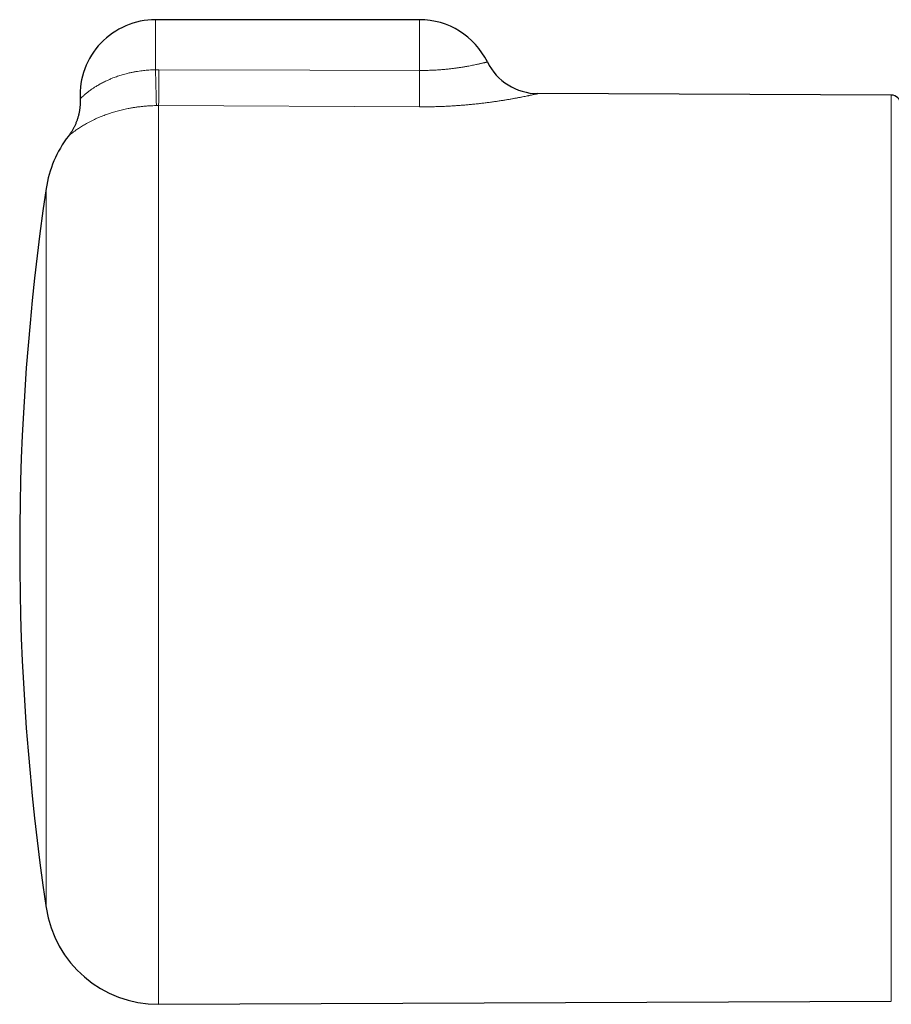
# Model space of a CAD drawing. Header units: millimetres. Extents: x 8 to 657, y 12 to 340.
# Tile 4 of 14: x 197 to 243, y 288 to 340. Entities that reach past the tile are written whole.
import ezdxf

# ---------------------------------------------------------------- set-up
doc = ezdxf.new("R2010")
doc.units = ezdxf.units.MM

msp = doc.modelspace()

# ---------------------------------------------------------------- linework, layer by layer
at = {"color": 7, "linetype": 'Continuous', "lineweight": 30}
for p, q in [((218.3, 340.393), (204.3, 340.393)), ((243.303, 336.396), (224.571, 336.477)), ((204.465, 288.222), (243.303, 288.391))]:
    msp.add_line(p, q, dxfattribs=at)
at = {"color": 252, "linetype": 'Continuous', "lineweight": 0}
for p, q in [((204.3, 337.742), (204.3, 340.393)), ((218.3, 337.703), (218.3, 340.393)), ((204.3, 337.742), (204.478, 337.742)), ((243.303, 288.391), (243.303, 336.396)), ((204.465, 335.843), (204.347, 335.843)), ((204.465, 335.843), (204.465, 288.222)), ((218.287, 335.776), (204.465, 335.843)), ((198.504, 293.342), (198.504, 331.444))]:
    msp.add_line(p, q, dxfattribs=at)
at = {"color": 252, "linetype": 'Continuous', "lineweight": 0, "flags": 128}
msp.add_lwpolyline([(204.478, 337.742), (212.478, 337.72), (218.3, 337.703)], dxfattribs=at)
at = {"color": 7, "linetype": 'Continuous', "lineweight": 30}
for centre, radius, start, end in [((204.3, 336.393), 4, 90, 182.751), ((218.3, 336.393), 4, 26.1395, 90), ((224.585, 339.477), 3, 206.1385, 269.7445), ((243.3, 335.896), 0.5, 0, 89.75), ((204.439, 330.565), 6, 142.3912, 171.5732), ((327.1, 312.393), 130, 171.57319, 188.42681), ((204.439, 294.222), 6, 188.4268, 270.25)]:
    msp.add_arc(centre, radius, start, end, dxfattribs=at)
at = {"color": 252, "linetype": 'Continuous', "lineweight": 0}
for centre, radius, start, end in [((333.405, 339.935), 129.123, 180.97343, 181.81632), ((-251.159, 339.934), 455.643, 359.48564, 359.72442), ((-243.915, 339.88), 462.221, 359.49135, 359.73022)]:
    msp.add_arc(centre, radius, start, end, dxfattribs=at)
for points, knots in [([(218.3, 337.703), (218.339, 337.703), (218.415, 337.703), (218.53, 337.704), (218.645, 337.706), (218.762, 337.709), (218.882, 337.712), (219.004, 337.718), (219.124, 337.724), (219.243, 337.731), (219.36, 337.739), (219.476, 337.748), (219.588, 337.757), (219.698, 337.767), (219.807, 337.778), (219.91, 337.79), (220.006, 337.801), (220.098, 337.812), (220.187, 337.824), (220.275, 337.836), (220.362, 337.848), (220.446, 337.86), (220.529, 337.873), (220.61, 337.886), (220.689, 337.899), (220.767, 337.913), (220.842, 337.926), (220.936, 337.943), (221.044, 337.964), (221.164, 337.988), (221.272, 338.01), (221.369, 338.031), (221.456, 338.051), (221.533, 338.068), (221.606, 338.085), (221.673, 338.101), (221.734, 338.116), (221.783, 338.128), (221.822, 338.138), (221.852, 338.146), (221.874, 338.151), (221.887, 338.154), (221.893, 338.156), (221.891, 338.156), (221.891, 338.156)], [0, 0, 0, 0, 0.019726, 0.039452, 0.059271, 0.07909, 0.100476, 0.121891, 0.142962, 0.164033, 0.185214, 0.206396, 0.226955, 0.247513, 0.26817, 0.288828, 0.30702, 0.325212, 0.34347, 0.361729, 0.380088, 0.398447, 0.416872, 0.435296, 0.453815, 0.472333, 0.490916, 0.509498, 0.544306, 0.578121, 0.612028, 0.643693, 0.675433, 0.705509, 0.735648, 0.770562, 0.804471, 0.838468, 0.870207, 0.902016, 0.932152, 0.962348, 0.999158, 1, 1, 1, 1]), ([(200.306, 336.201), (200.306, 336.201), (200.305, 336.2), (200.31, 336.205), (200.321, 336.217), (200.34, 336.235), (200.367, 336.261), (200.4, 336.292), (200.44, 336.329), (200.486, 336.37), (200.538, 336.415), (200.596, 336.464), (200.66, 336.516), (200.731, 336.572), (200.808, 336.63), (200.892, 336.69), (200.971, 336.745), (201.043, 336.793), (201.113, 336.838), (201.194, 336.888), (201.287, 336.942), (201.384, 336.997), (201.485, 337.051), (201.59, 337.104), (201.69, 337.152), (201.784, 337.195), (201.897, 337.245), (202.023, 337.297), (202.163, 337.35), (202.285, 337.393), (202.411, 337.435), (202.54, 337.475), (202.672, 337.512), (202.795, 337.544), (202.908, 337.571), (203.032, 337.599), (203.177, 337.628), (203.345, 337.658), (203.506, 337.681), (203.66, 337.701), (203.807, 337.715), (203.962, 337.728), (204.127, 337.737), (204.243, 337.74), (204.3, 337.742)], [0, 0, 0, 0, 0.006049, 0.032897, 0.059767, 0.086617, 0.113857, 0.141119, 0.168362, 0.194357, 0.220507, 0.246657, 0.27307, 0.299484, 0.326154, 0.352825, 0.379637, 0.396846, 0.414055, 0.437137, 0.460227, 0.483309, 0.506582, 0.529864, 0.553138, 0.57069, 0.588241, 0.622202, 0.644976, 0.667757, 0.69053, 0.713491, 0.736459, 0.75942, 0.776736, 0.794052, 0.821392, 0.848746, 0.876086, 0.89925, 0.922422, 0.945586, 0.972793, 1, 1, 1, 1]), ([(224.571, 336.477), (224.571, 336.477), (224.572, 336.477), (224.569, 336.477), (224.561, 336.475), (224.543, 336.471), (224.513, 336.464), (224.473, 336.455), (224.427, 336.445), (224.375, 336.433), (224.32, 336.421), (224.259, 336.408), (224.196, 336.394), (224.13, 336.38), (224.052, 336.364), (223.953, 336.343), (223.829, 336.318), (223.717, 336.296), (223.622, 336.278), (223.548, 336.263), (223.471, 336.249), (223.392, 336.234), (223.31, 336.219), (223.225, 336.204), (223.138, 336.188), (223.048, 336.173), (222.956, 336.157), (222.832, 336.137), (222.672, 336.111), (222.473, 336.08), (222.265, 336.05), (222.05, 336.02), (221.826, 335.991), (221.595, 335.962), (221.356, 335.935), (221.116, 335.91), (220.874, 335.887), (220.632, 335.866), (220.386, 335.847), (220.135, 335.83), (219.879, 335.815), (219.619, 335.802), (219.356, 335.792), (219.113, 335.784), (218.891, 335.78), (218.69, 335.777), (218.489, 335.776), (218.355, 335.776), (218.287, 335.776)], [0, 0, 0, 0, 0.001989, 0.018746, 0.035517, 0.06036, 0.085202, 0.110235, 0.135268, 0.15555, 0.175831, 0.196213, 0.216594, 0.233722, 0.250865, 0.27792, 0.305132, 0.3324, 0.346199, 0.359999, 0.373827, 0.387655, 0.40165, 0.415644, 0.429667, 0.44369, 0.457789, 0.471895, 0.499407, 0.527062, 0.554768, 0.582777, 0.610837, 0.639202, 0.667619, 0.696182, 0.723228, 0.750396, 0.777609, 0.805083, 0.832603, 0.860386, 0.888216, 0.916173, 0.937091, 0.958008, 0.979004, 1, 1, 1, 1]), ([(204.347, 335.843), (204.283, 335.841), (204.157, 335.838), (203.967, 335.828), (203.777, 335.814), (203.587, 335.796), (203.398, 335.774), (203.211, 335.748), (203.026, 335.718), (202.854, 335.686), (202.697, 335.654), (202.553, 335.621), (202.412, 335.587), (202.273, 335.55), (202.138, 335.512), (202.005, 335.472), (201.877, 335.431), (201.751, 335.389), (201.629, 335.345), (201.518, 335.303), (201.418, 335.263), (201.327, 335.226), (201.239, 335.188), (201.155, 335.151), (201.073, 335.113), (200.994, 335.076), (200.919, 335.039), (200.824, 334.991), (200.712, 334.932), (200.588, 334.863), (200.474, 334.796), (200.367, 334.73), (200.268, 334.666), (200.177, 334.605), (200.095, 334.548), (200.02, 334.494), (199.954, 334.444), (199.895, 334.399), (199.842, 334.357), (199.796, 334.319), (199.757, 334.287), (199.727, 334.261), (199.704, 334.242), (199.691, 334.23), (199.685, 334.225), (199.686, 334.226), (199.686, 334.227)], [0, 0, 0, 0, 0.022099, 0.044251, 0.066591, 0.08893, 0.111487, 0.134044, 0.156792, 0.179594, 0.198169, 0.216773, 0.235364, 0.253956, 0.272655, 0.291354, 0.309975, 0.328596, 0.347314, 0.366032, 0.381312, 0.396604, 0.411629, 0.426653, 0.441721, 0.456788, 0.471207, 0.485626, 0.514529, 0.542404, 0.570334, 0.598896, 0.62751, 0.656225, 0.684989, 0.713872, 0.742799, 0.771821, 0.800885, 0.832734, 0.864634, 0.896597, 0.928609, 0.960681, 0.992802, 1, 1, 1, 1])]:
    msp.add_open_spline(points, degree=3, knots=knots, dxfattribs=at)
at = {"color": 7, "linetype": 'Continuous', "lineweight": 30}
msp.add_open_spline([(200.305, 336.201), (200.305, 336.193), (200.307, 336.156), (200.309, 336.091), (200.309, 336.006), (200.306, 335.921), (200.301, 335.837), (200.294, 335.753), (200.284, 335.669), (200.272, 335.587), (200.258, 335.505), (200.241, 335.423), (200.223, 335.343), (200.202, 335.264), (200.18, 335.185), (200.155, 335.108), (200.129, 335.032), (200.1, 334.957), (200.07, 334.884), (200.039, 334.812), (200.005, 334.741), (199.971, 334.673), (199.935, 334.606), (199.898, 334.54), (199.86, 334.477), (199.821, 334.416), (199.781, 334.357), (199.742, 334.301), (199.709, 334.257), (199.69, 334.232), (199.684, 334.224)], degree=3, knots=[0, 0, 0, 0, 0.012137, 0.052438, 0.092619, 0.132675, 0.1726, 0.212387, 0.252029, 0.291516, 0.330841, 0.369992, 0.408958, 0.447725, 0.486279, 0.524603, 0.562677, 0.600479, 0.637984, 0.675163, 0.711979, 0.748394, 0.78436, 0.819818, 0.8547, 0.888924, 0.922386, 0.954961, 0.986487, 1, 1, 1, 1], dxfattribs=at)

doc.saveas('drawing.dxf')
